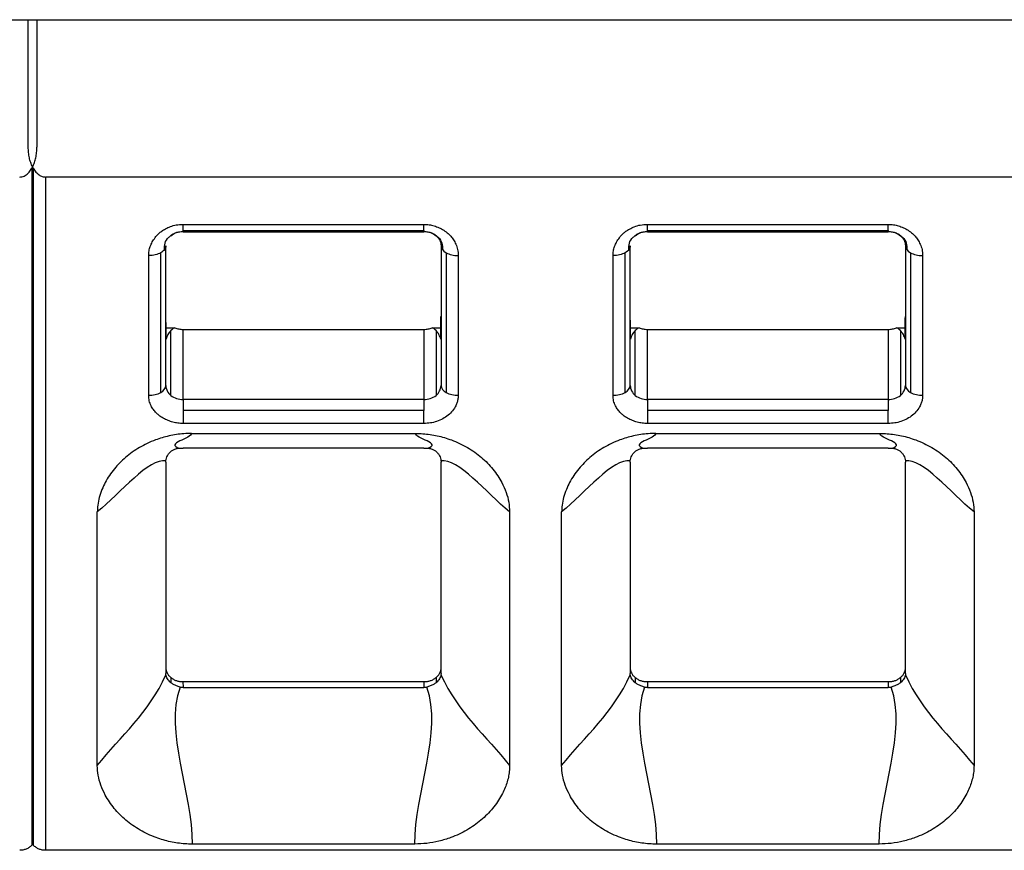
# Model space of a CAD drawing. Header units: millimetres. Extents: x 3 to 274, y 6 to 213.
# Tile 8 of 41: x 73.58 to 81.21, y 57.97 to 64.41. Entities that reach past the tile are written whole.
import ezdxf

# ---------------------------------------------------------------- set-up
doc = ezdxf.new("R2010")
doc.units = ezdxf.units.MM

msp = doc.modelspace()

# ---------------------------------------------------------------- linework, layer by layer
for p, q in [((58.6473, 64.4076), (73.6473, 64.4076)), ((73.6473, 63.4201), (73.6473, 64.4076)), ((73.6473, 64.4076), (73.7139, 64.4076)), ((73.7139, 64.4076), (73.7139, 63.4201)), ((73.7139, 64.4076), (88.7139, 64.4076)), ((73.6749, 63.2557), (73.6749, 58.0067)), ((73.6806, 63.2663), (73.6806, 58.0128)), ((73.6863, 63.2557), (73.6863, 58.0067)), ((88.5806, 63.1876), (73.7806, 63.1876)), ((73.7806, 63.1876), (73.7806, 57.9676)), ((74.8473, 62.8204), (76.7139, 62.8204)), ((74.8473, 62.7739), (76.7139, 62.7739)), ((74.8473, 62.7635), (76.7139, 62.7635)), ((78.4473, 62.8204), (80.3139, 62.8204)), ((78.4473, 62.7739), (80.3139, 62.7739)), ((78.4473, 62.7635), (80.3139, 62.7635)), ((74.6749, 61.5179), (74.6749, 62.6008)), ((74.7139, 61.5719), (74.7139, 62.6549)), ((76.8473, 62.6549), (76.8473, 61.5719)), ((76.8863, 62.6008), (76.8863, 61.5179)), ((78.2749, 61.5179), (78.2749, 62.6008)), ((78.3139, 61.5719), (78.3139, 62.6549)), ((80.4473, 62.6549), (80.4473, 61.5719)), ((80.4863, 62.6008), (80.4863, 61.5179)), ((74.5806, 61.4955), (74.5806, 62.5784)), ((76.9806, 62.5784), (76.9806, 61.4955)), ((78.1806, 61.4955), (78.1806, 62.5784)), ((80.5806, 62.5784), (80.5806, 61.4955)), ((74.7144, 62.0197), (74.7829, 62.0197)), ((74.753, 61.4947), (74.753, 61.9972)), ((74.8473, 61.4627), (74.8473, 62.0061)), ((74.8473, 62.0061), (76.7139, 62.0061)), ((76.7139, 62.0061), (76.7139, 61.4627)), ((76.7783, 62.0197), (76.8468, 62.0197)), ((76.8082, 61.9972), (76.8082, 61.4947)), ((78.3144, 62.0197), (78.3829, 62.0197)), ((78.353, 61.4947), (78.353, 61.9972)), ((78.4473, 61.4627), (78.4473, 62.0061)), ((78.4473, 62.0061), (80.3139, 62.0061)), ((80.3139, 62.0061), (80.3139, 61.4627)), ((80.3783, 62.0197), (80.4468, 62.0197)), ((80.4082, 61.9972), (80.4082, 61.4947)), ((74.8473, 61.4627), (74.8473, 61.3766)), ((76.7139, 61.4627), (74.8473, 61.4627)), ((76.7139, 61.4627), (76.7139, 61.3766)), ((78.4473, 61.4627), (78.4473, 61.3766)), ((80.3139, 61.4627), (78.4473, 61.4627)), ((80.3139, 61.4627), (80.3139, 61.3766)), ((76.7139, 61.3766), (74.8473, 61.3766)), ((76.7139, 61.277), (76.7139, 61.3766)), ((80.3139, 61.3766), (78.4473, 61.3766)), ((80.3139, 61.277), (80.3139, 61.3766)), ((76.7139, 61.277), (74.8473, 61.277)), ((80.3139, 61.277), (78.4473, 61.277)), ((74.9115, 61.1998), (76.6497, 61.1998)), ((78.5115, 61.1998), (80.2497, 61.1998)), ((76.714, 61.0861), (74.8473, 61.0861)), ((80.314, 61.0861), (78.4473, 61.0861)), ((74.7139, 60.9768), (74.7139, 59.3385)), ((76.8473, 59.3385), (76.8473, 60.9768)), ((78.3139, 60.9768), (78.3139, 59.3385)), ((80.4473, 59.3385), (80.4473, 60.9768)), ((74.1822, 58.6247), (74.1822, 60.5907)), ((77.379, 60.5907), (77.379, 58.6247)), ((77.7822, 58.6247), (77.7822, 60.5907)), ((80.979, 60.5907), (80.979, 58.6247)), ((74.7523, 59.3073), (74.7529, 59.2674)), ((74.8466, 59.2753), (76.7147, 59.2753)), ((74.8466, 59.2753), (74.8473, 59.2293)), ((76.7147, 59.2753), (76.714, 59.2293)), ((76.8089, 59.3073), (76.8083, 59.2674)), ((78.3523, 59.3073), (78.3529, 59.2674)), ((78.4466, 59.2753), (80.3147, 59.2753)), ((78.4466, 59.2753), (78.4473, 59.2293)), ((80.3147, 59.2753), (80.314, 59.2293)), ((80.4089, 59.3073), (80.4083, 59.2674)), ((74.8473, 59.2293), (76.714, 59.2293)), ((78.4473, 59.2293), (80.314, 59.2293)), ((76.6431, 58.0157), (74.9181, 58.0157)), ((80.2431, 58.0157), (78.5181, 58.0157)), ((88.5806, 57.9676), (73.7806, 57.9676))]:
    msp.add_line(p, q)
for centre, radius, start, end in [((74.6476, 61.5787), 0.0666, 294.13418, 354.19523), ((74.8144, 61.5742), 0.1005, 181.31937, 232.32855), ((76.7468, 61.5742), 0.1005, 307.67145, 358.68063), ((76.9136, 61.5787), 0.0666, 185.805, 245.86655), ((78.2476, 61.5787), 0.0666, 294.13418, 354.19523), ((78.4144, 61.5742), 0.1005, 181.31937, 232.32855), ((80.3468, 61.5742), 0.1005, 307.67145, 358.68063), ((80.5136, 61.5787), 0.0666, 185.805, 245.86655), ((74.8454, 61.6121), 0.1494, 231.78828, 270.72717), ((76.7158, 61.6121), 0.1494, 269.27281, 308.21172), ((76.9767, 61.6888), 0.1934, 242.12554, 271.14544), ((78.4454, 61.6121), 0.1494, 231.78828, 270.72717), ((80.3158, 61.6121), 0.1494, 269.27281, 308.21172), ((80.5767, 61.6888), 0.1934, 242.12554, 271.14544)]:
    msp.add_arc(centre, radius, start, end)
for points, knots in [([(73.6806, 63.2663), (73.6754, 63.2777), (73.6649, 63.3007), (73.6548, 63.3382), (73.6484, 63.3782), (73.6476, 63.4059), (73.6473, 63.4201)], [0, 0, 0, 0, 0.234973, 0.477582, 0.731516, 1, 1, 1, 1]), ([(73.6806, 63.2663), (73.6858, 63.2777), (73.6963, 63.3007), (73.7064, 63.3382), (73.7129, 63.3782), (73.7136, 63.4059), (73.7139, 63.4201)], [0, 0, 0, 0, 0.234974, 0.477582, 0.731516, 1, 1, 1, 1]), ([(73.5806, 63.1876), (73.5864, 63.188), (73.5982, 63.1888), (73.6155, 63.1951), (73.6353, 63.2069), (73.6566, 63.2267), (73.6685, 63.2457), (73.6749, 63.2557)], [0, 0, 0, 0, 0.143261, 0.290647, 0.448752, 0.707729, 1, 1, 1, 1]), ([(73.6863, 63.2557), (73.6928, 63.2456), (73.705, 63.2264), (73.7289, 63.2047), (73.7542, 63.1903), (73.772, 63.1885), (73.7806, 63.1876)], [0, 0, 0, 0, 0.294867, 0.561487, 0.789103, 1, 1, 1, 1]), ([(74.5806, 62.5784), (74.5812, 62.5906), (74.5824, 62.6149), (74.5922, 62.6507), (74.6079, 62.6853), (74.6303, 62.7185), (74.6544, 62.7468), (74.682, 62.7697), (74.7129, 62.7874), (74.7499, 62.8049), (74.7957, 62.8185), (74.8295, 62.8198), (74.8473, 62.8204)], [0, 0, 0, 0, 0.101441, 0.201688, 0.302837, 0.406929, 0.515838, 0.588527, 0.673038, 0.770946, 0.879373, 1, 1, 1, 1]), ([(74.746, 62.7292), (74.7501, 62.7328), (74.7611, 62.7425), (74.7847, 62.7543), (74.8148, 62.7642), (74.8365, 62.7654), (74.8473, 62.7661)], [0, 0, 0, 0, 0.166394, 0.451166, 0.727716, 1, 1, 1, 1]), ([(76.7139, 62.8204), (76.7275, 62.8199), (76.7547, 62.8188), (76.7944, 62.8098), (76.8326, 62.7955), (76.8691, 62.7751), (76.9002, 62.7528), (76.9254, 62.7277), (76.9447, 62.6998), (76.9639, 62.666), (76.9785, 62.6248), (76.9799, 62.5944), (76.9806, 62.5784)], [0, 0, 0, 0, 0.092388, 0.18424, 0.278325, 0.377228, 0.483178, 0.558238, 0.646245, 0.748634, 0.867343, 1, 1, 1, 1]), ([(76.7139, 62.7661), (76.7247, 62.7655), (76.7464, 62.7641), (76.7766, 62.7544), (76.8001, 62.7427), (76.811, 62.733), (76.815, 62.7295)], [0, 0, 0, 0, 0.2735869, 0.5512471, 0.8370862, 1, 1, 1, 1]), ([(78.1806, 62.5784), (78.1812, 62.5905), (78.1824, 62.6146), (78.1922, 62.6501), (78.2079, 62.6847), (78.2303, 62.718), (78.2539, 62.7462), (78.2806, 62.7687), (78.3102, 62.7858), (78.3467, 62.8038), (78.3934, 62.8184), (78.4287, 62.8197), (78.4473, 62.8204)], [0, 0, 0, 0, 0.100243, 0.199917, 0.301092, 0.405749, 0.515683, 0.583547, 0.664928, 0.761212, 0.874096, 1, 1, 1, 1]), ([(78.346, 62.7292), (78.3501, 62.7328), (78.3611, 62.7425), (78.3847, 62.7543), (78.4148, 62.7642), (78.4365, 62.7654), (78.4473, 62.7661)], [0, 0, 0, 0, 0.1663939, 0.4511656, 0.7277161, 1, 1, 1, 1]), ([(80.3139, 62.8204), (80.3275, 62.8199), (80.3547, 62.8188), (80.3944, 62.8098), (80.4326, 62.7955), (80.4691, 62.7751), (80.5002, 62.7528), (80.5254, 62.7277), (80.5447, 62.6998), (80.5639, 62.666), (80.5785, 62.6248), (80.5799, 62.5944), (80.5806, 62.5784)], [0, 0, 0, 0, 0.092388, 0.18424, 0.278325, 0.377228, 0.483178, 0.558238, 0.646245, 0.748634, 0.867343, 1, 1, 1, 1]), ([(80.3139, 62.7661), (80.3247, 62.7655), (80.3464, 62.7641), (80.3766, 62.7544), (80.4001, 62.7427), (80.411, 62.733), (80.415, 62.7295)], [0, 0, 0, 0, 0.273587, 0.551247, 0.837086, 1, 1, 1, 1]), ([(74.7034, 62.6253), (74.7032, 62.6419), (74.7028, 62.6745), (74.7232, 62.7113), (74.7426, 62.7266), (74.746, 62.7292)], [0, 0, 0, 0, 0.460466, 0.907014, 1, 1, 1, 1]), ([(76.815, 62.7295), (76.8184, 62.7267), (76.8379, 62.7112), (76.8586, 62.6745), (76.8578, 62.6418), (76.8575, 62.6253)], [0, 0, 0, 0, 0.095946, 0.541393, 1, 1, 1, 1]), ([(78.3034, 62.6253), (78.3032, 62.6419), (78.3028, 62.6745), (78.3232, 62.7113), (78.3426, 62.7266), (78.346, 62.7292)], [0, 0, 0, 0, 0.460466, 0.907014, 1, 1, 1, 1]), ([(80.415, 62.7295), (80.4184, 62.7267), (80.4379, 62.7112), (80.4586, 62.6745), (80.4578, 62.6418), (80.4575, 62.6253)], [0, 0, 0, 0, 0.095946, 0.541393, 1, 1, 1, 1]), ([(74.7035, 62.6253), (74.6999, 62.6209), (74.6924, 62.6119), (74.6808, 62.6045), (74.6749, 62.6008)], [0, 0, 0, 0, 0.494434, 1, 1, 1, 1]), ([(74.7139, 62.6549), (74.7133, 62.6499), (74.7122, 62.6399), (74.7078, 62.6299), (74.7036, 62.6254), (74.7035, 62.6253)], [0, 0, 0, 0, 0.4945553, 0.9891105, 1, 1, 1, 1]), ([(78.3035, 62.6253), (78.2999, 62.6209), (78.2924, 62.6119), (78.2808, 62.6045), (78.2749, 62.6008)], [0, 0, 0, 0, 0.494434, 1, 1, 1, 1]), ([(78.3139, 62.6549), (78.3133, 62.6499), (78.3122, 62.6399), (78.3078, 62.6299), (78.3036, 62.6254), (78.3035, 62.6253)], [0, 0, 0, 0, 0.494555, 0.989111, 1, 1, 1, 1]), ([(74.7169, 61.9307), (74.7164, 61.9654), (74.7155, 62.0225), (74.7147, 62.0827), (74.7144, 62.1063)], [0, 0, 0, 0, 0.607218, 1, 1, 1, 1]), ([(76.8444, 61.9307), (76.8449, 61.9654), (76.8457, 62.0225), (76.8465, 62.0827), (76.8468, 62.1063)], [0, 0, 0, 0, 0.607249, 1, 1, 1, 1]), ([(78.3169, 61.9307), (78.3164, 61.9654), (78.3155, 62.0225), (78.3147, 62.0827), (78.3144, 62.1063)], [0, 0, 0, 0, 0.607218, 1, 1, 1, 1]), ([(80.4444, 61.9307), (80.4449, 61.9654), (80.4457, 62.0225), (80.4465, 62.0827), (80.4468, 62.1063)], [0, 0, 0, 0, 0.607249, 1, 1, 1, 1]), ([(74.753, 61.9972), (74.7485, 61.9924), (74.7393, 61.9823), (74.7294, 61.9663), (74.7215, 61.949), (74.7184, 61.9369), (74.7169, 61.9307)], [0, 0, 0, 0, 0.223835, 0.464554, 0.72304, 1, 1, 1, 1]), ([(74.7829, 62.0197), (74.7774, 62.0164), (74.7655, 62.0091), (74.7573, 62.0014), (74.753, 61.9972)], [0, 0, 0, 0, 0.463158, 1, 1, 1, 1]), ([(76.7139, 62.0061), (76.7252, 62.0067), (76.7477, 62.0078), (76.7681, 62.0158), (76.7783, 62.0197)], [0, 0, 0, 0, 0.5, 1, 1, 1, 1]), ([(76.8082, 61.9972), (76.8039, 62.0014), (76.7958, 62.0091), (76.7839, 62.0164), (76.7783, 62.0197)], [0, 0, 0, 0, 0.536839, 1, 1, 1, 1]), ([(76.8444, 61.9307), (76.8412, 61.9428), (76.8352, 61.9652), (76.8168, 61.9871), (76.8082, 61.9972)], [0, 0, 0, 0, 0.535502, 1, 1, 1, 1]), ([(78.353, 61.9972), (78.3485, 61.9924), (78.3393, 61.9823), (78.3294, 61.9663), (78.3215, 61.949), (78.3184, 61.9369), (78.3169, 61.9307)], [0, 0, 0, 0, 0.223835, 0.464554, 0.72304, 1, 1, 1, 1]), ([(78.3829, 62.0197), (78.3774, 62.0164), (78.3655, 62.0091), (78.3573, 62.0014), (78.353, 61.9972)], [0, 0, 0, 0, 0.4631576, 1, 1, 1, 1]), ([(80.3139, 62.0061), (80.3252, 62.0067), (80.3477, 62.0078), (80.3681, 62.0158), (80.3783, 62.0197)], [0, 0, 0, 0, 0.5, 1, 1, 1, 1]), ([(80.4082, 61.9972), (80.4039, 62.0014), (80.3958, 62.0091), (80.3839, 62.0164), (80.3783, 62.0197)], [0, 0, 0, 0, 0.536839, 1, 1, 1, 1]), ([(80.4444, 61.9307), (80.4412, 61.9428), (80.4352, 61.9652), (80.4168, 61.9871), (80.4082, 61.9972)], [0, 0, 0, 0, 0.535502, 1, 1, 1, 1]), ([(74.8473, 61.277), (74.8338, 61.2775), (74.807, 61.2785), (74.7675, 61.2865), (74.7294, 61.2995), (74.6928, 61.3178), (74.6615, 61.3376), (74.6363, 61.3602), (74.617, 61.3854), (74.5976, 61.4159), (74.5827, 61.4534), (74.5813, 61.4809), (74.5806, 61.4955)], [0, 0, 0, 0, 0.096528, 0.192405, 0.290036, 0.391704, 0.499434, 0.572292, 0.658525, 0.759635, 0.872818, 1, 1, 1, 1]), ([(76.9806, 61.4955), (76.9802, 61.4864), (76.9794, 61.4683), (76.9728, 61.4413), (76.9552, 61.3955), (76.918, 61.3495), (76.8618, 61.3117), (76.8146, 61.2918), (76.7645, 61.2791), (76.7309, 61.2777), (76.7139, 61.277)], [0, 0, 0, 0, 0.0791188, 0.1588553, 0.2404349, 0.4993534, 0.6264968, 0.7596508, 0.8783559, 1, 1, 1, 1]), ([(78.4473, 61.277), (78.4338, 61.2775), (78.407, 61.2785), (78.3675, 61.2865), (78.3294, 61.2995), (78.2928, 61.3178), (78.2615, 61.3376), (78.2363, 61.3602), (78.217, 61.3854), (78.1976, 61.4159), (78.1827, 61.4534), (78.1813, 61.4809), (78.1806, 61.4955)], [0, 0, 0, 0, 0.096528, 0.192405, 0.290036, 0.391704, 0.499434, 0.572292, 0.658525, 0.759635, 0.872818, 1, 1, 1, 1]), ([(80.5806, 61.4955), (80.5802, 61.4864), (80.5794, 61.4683), (80.5728, 61.4413), (80.5552, 61.3955), (80.518, 61.3495), (80.4618, 61.3117), (80.4146, 61.2918), (80.3645, 61.2791), (80.3309, 61.2777), (80.3139, 61.277)], [0, 0, 0, 0, 0.079119, 0.158855, 0.240435, 0.499353, 0.626497, 0.759651, 0.878356, 1, 1, 1, 1]), ([(74.9115, 61.1998), (74.892, 61.1994), (74.853, 61.1985), (74.7951, 61.1917), (74.7387, 61.1812), (74.6845, 61.1671), (74.6059, 61.1409), (74.5068, 61.0939), (74.3995, 61.0173), (74.3097, 60.9253), (74.2521, 60.8393), (74.2166, 60.7636), (74.197, 60.7054), (74.1843, 60.6466), (74.1829, 60.6087), (74.1822, 60.5907)], [0, 0, 0, 0, 0.051024, 0.102089, 0.152657, 0.202254, 0.250484, 0.374538, 0.499784, 0.620003, 0.749585, 0.810658, 0.878547, 0.94213, 1, 1, 1, 1]), ([(76.6497, 61.1998), (76.6686, 61.1994), (76.7063, 61.1987), (76.7626, 61.1923), (76.8185, 61.1822), (76.8739, 61.1678), (76.9541, 61.1411), (77.0547, 61.0938), (77.163, 61.0163), (77.253, 60.9241), (77.3144, 60.8308), (77.3532, 60.7439), (77.3749, 60.6671), (77.3776, 60.6159), (77.379, 60.5907)], [0, 0, 0, 0, 0.0493258, 0.0986603, 0.1483829, 0.1988646, 0.2504597, 0.3746316, 0.5001545, 0.6243303, 0.7497702, 0.8366077, 0.9194914, 1, 1, 1, 1]), ([(78.5115, 61.1998), (78.492, 61.1994), (78.453, 61.1985), (78.3951, 61.1917), (78.3387, 61.1812), (78.2845, 61.1671), (78.2059, 61.1409), (78.1068, 61.0939), (77.9995, 61.0173), (77.9097, 60.9253), (77.8521, 60.8393), (77.8166, 60.7636), (77.797, 60.7054), (77.7843, 60.6466), (77.7829, 60.6087), (77.7822, 60.5907)], [0, 0, 0, 0, 0.051024, 0.102089, 0.152657, 0.202254, 0.250484, 0.374538, 0.499784, 0.620003, 0.749585, 0.810658, 0.878547, 0.94213, 1, 1, 1, 1]), ([(80.2497, 61.1998), (80.2686, 61.1994), (80.3063, 61.1987), (80.3626, 61.1923), (80.4185, 61.1822), (80.4739, 61.1678), (80.5541, 61.1411), (80.6547, 61.0938), (80.763, 61.0163), (80.853, 60.9241), (80.9144, 60.8308), (80.9532, 60.7439), (80.9749, 60.6671), (80.9776, 60.6159), (80.979, 60.5907)], [0, 0, 0, 0, 0.049326, 0.09866, 0.148383, 0.198865, 0.25046, 0.374632, 0.500154, 0.62433, 0.74977, 0.836608, 0.919491, 1, 1, 1, 1]), ([(74.7529, 61.0603), (74.7593, 61.065), (74.7724, 61.0744), (74.7961, 61.0834), (74.8134, 61.0849), (74.8221, 61.0857)], [0, 0, 0, 0, 0.3207286, 0.6566077, 1, 1, 1, 1]), ([(74.8221, 61.0857), (74.8262, 61.0858), (74.8345, 61.086), (74.843, 61.086), (74.8473, 61.0861)], [0, 0, 0, 0, 0.504061, 1, 1, 1, 1]), ([(76.714, 61.0861), (76.7182, 61.086), (76.7267, 61.086), (76.735, 61.0858), (76.7392, 61.0857)], [0, 0, 0, 0, 0.495939, 1, 1, 1, 1]), ([(76.7392, 61.0857), (76.7479, 61.0849), (76.7651, 61.0834), (76.7888, 61.0744), (76.8019, 61.065), (76.8083, 61.0603)], [0, 0, 0, 0, 0.343392, 0.679271, 1, 1, 1, 1]), ([(78.3529, 61.0603), (78.3593, 61.065), (78.3724, 61.0744), (78.3961, 61.0834), (78.4134, 61.0849), (78.4221, 61.0857)], [0, 0, 0, 0, 0.320729, 0.656608, 1, 1, 1, 1]), ([(78.4221, 61.0857), (78.4262, 61.0858), (78.4345, 61.086), (78.443, 61.086), (78.4473, 61.0861)], [0, 0, 0, 0, 0.504061, 1, 1, 1, 1]), ([(80.314, 61.0861), (80.3182, 61.086), (80.3267, 61.086), (80.335, 61.0858), (80.3392, 61.0857)], [0, 0, 0, 0, 0.495939, 1, 1, 1, 1]), ([(80.3392, 61.0857), (80.3479, 61.0849), (80.3651, 61.0834), (80.3888, 61.0744), (80.4019, 61.065), (80.4083, 61.0603)], [0, 0, 0, 0, 0.3433923, 0.6792714, 1, 1, 1, 1]), ([(74.7144, 60.9864), (74.7154, 60.9934), (74.7174, 61.0075), (74.7256, 61.0274), (74.7371, 61.0456), (74.7477, 61.0554), (74.7529, 61.0603)], [0, 0, 0, 0, 0.250754, 0.501502, 0.751829, 1, 1, 1, 1]), ([(76.8083, 61.0603), (76.8136, 61.0554), (76.8241, 61.0456), (76.8356, 61.0274), (76.8438, 61.0075), (76.8458, 60.9934), (76.8468, 60.9864)], [0, 0, 0, 0, 0.248171, 0.498498, 0.749246, 1, 1, 1, 1]), ([(78.3144, 60.9864), (78.3154, 60.9934), (78.3174, 61.0075), (78.3256, 61.0274), (78.3371, 61.0456), (78.3477, 61.0554), (78.3529, 61.0603)], [0, 0, 0, 0, 0.250754, 0.501502, 0.751829, 1, 1, 1, 1]), ([(80.4083, 61.0603), (80.4136, 61.0554), (80.4241, 61.0456), (80.4356, 61.0274), (80.4438, 61.0075), (80.4458, 60.9934), (80.4468, 60.9864)], [0, 0, 0, 0, 0.248171, 0.498498, 0.749246, 1, 1, 1, 1]), ([(74.7132, 59.3845), (74.7137, 59.3772), (74.7145, 59.3629), (74.7223, 59.3423), (74.7345, 59.3233), (74.7463, 59.3127), (74.7523, 59.3073)], [0, 0, 0, 0, 0.255095, 0.500005, 0.744913, 1, 1, 1, 1]), ([(74.7529, 59.2674), (74.7478, 59.2719), (74.7376, 59.281), (74.7261, 59.2962), (74.7177, 59.3124), (74.7156, 59.3236), (74.7145, 59.3292)], [0, 0, 0, 0, 0.242318, 0.491249, 0.744344, 1, 1, 1, 1]), ([(76.8467, 59.3292), (76.8457, 59.3236), (76.8435, 59.3124), (76.8351, 59.2962), (76.8237, 59.281), (76.8134, 59.2719), (76.8083, 59.2674)], [0, 0, 0, 0, 0.255656, 0.508751, 0.757682, 1, 1, 1, 1]), ([(76.8089, 59.3073), (76.8149, 59.3127), (76.8267, 59.3233), (76.839, 59.3423), (76.8467, 59.3629), (76.8475, 59.3772), (76.848, 59.3845)], [0, 0, 0, 0, 0.255087, 0.499995, 0.744905, 1, 1, 1, 1]), ([(78.3132, 59.3845), (78.3137, 59.3772), (78.3145, 59.3629), (78.3223, 59.3423), (78.3345, 59.3233), (78.3463, 59.3127), (78.3523, 59.3073)], [0, 0, 0, 0, 0.255095, 0.500005, 0.744913, 1, 1, 1, 1]), ([(78.3529, 59.2674), (78.3478, 59.2719), (78.3376, 59.281), (78.3261, 59.2962), (78.3177, 59.3124), (78.3156, 59.3236), (78.3145, 59.3292)], [0, 0, 0, 0, 0.242318, 0.491249, 0.744344, 1, 1, 1, 1]), ([(80.4467, 59.3292), (80.4457, 59.3236), (80.4435, 59.3124), (80.4351, 59.2962), (80.4237, 59.281), (80.4134, 59.2719), (80.4083, 59.2674)], [0, 0, 0, 0, 0.255656, 0.508751, 0.757682, 1, 1, 1, 1]), ([(80.4089, 59.3073), (80.4149, 59.3127), (80.4267, 59.3233), (80.439, 59.3423), (80.4467, 59.3629), (80.4475, 59.3772), (80.448, 59.3845)], [0, 0, 0, 0, 0.255087, 0.499995, 0.744905, 1, 1, 1, 1]), ([(74.7523, 59.3073), (74.7589, 59.3024), (74.7719, 59.2927), (74.7951, 59.2827), (74.8201, 59.2764), (74.8376, 59.2757), (74.8466, 59.2753)], [0, 0, 0, 0, 0.255087, 0.499995, 0.744905, 1, 1, 1, 1]), ([(74.8239, 59.2325), (74.8149, 59.2353), (74.7972, 59.2409), (74.7728, 59.2529), (74.7594, 59.2627), (74.7529, 59.2674)], [0, 0, 0, 0, 0.345287, 0.681411, 1, 1, 1, 1]), ([(76.7147, 59.2753), (76.7236, 59.2757), (76.7411, 59.2764), (76.7662, 59.2827), (76.7893, 59.2927), (76.8023, 59.3024), (76.8089, 59.3073)], [0, 0, 0, 0, 0.255095, 0.500005, 0.744913, 1, 1, 1, 1]), ([(76.8083, 59.2674), (76.8018, 59.2627), (76.7884, 59.2529), (76.764, 59.2409), (76.7463, 59.2353), (76.7373, 59.2325)], [0, 0, 0, 0, 0.318589, 0.654713, 1, 1, 1, 1]), ([(78.3523, 59.3073), (78.3589, 59.3024), (78.3719, 59.2927), (78.3951, 59.2827), (78.4201, 59.2764), (78.4376, 59.2757), (78.4466, 59.2753)], [0, 0, 0, 0, 0.255087, 0.499995, 0.744905, 1, 1, 1, 1]), ([(78.4239, 59.2325), (78.4149, 59.2353), (78.3972, 59.2409), (78.3728, 59.2529), (78.3594, 59.2627), (78.3529, 59.2674)], [0, 0, 0, 0, 0.345287, 0.681411, 1, 1, 1, 1]), ([(80.3147, 59.2753), (80.3236, 59.2757), (80.3411, 59.2764), (80.3662, 59.2827), (80.3893, 59.2927), (80.4023, 59.3024), (80.4089, 59.3073)], [0, 0, 0, 0, 0.255095, 0.500005, 0.744913, 1, 1, 1, 1]), ([(80.4083, 59.2674), (80.4018, 59.2627), (80.3884, 59.2529), (80.364, 59.2409), (80.3463, 59.2353), (80.3373, 59.2325)], [0, 0, 0, 0, 0.318589, 0.654713, 1, 1, 1, 1]), ([(74.8473, 59.2293), (74.8434, 59.2294), (74.8355, 59.2297), (74.8278, 59.2315), (74.8239, 59.2325)], [0, 0, 0, 0, 0.496093, 1, 1, 1, 1]), ([(76.7373, 59.2325), (76.7334, 59.2315), (76.7258, 59.2297), (76.7179, 59.2294), (76.714, 59.2293)], [0, 0, 0, 0, 0.503907, 1, 1, 1, 1]), ([(78.4473, 59.2293), (78.4434, 59.2294), (78.4355, 59.2297), (78.4278, 59.2315), (78.4239, 59.2325)], [0, 0, 0, 0, 0.496093, 1, 1, 1, 1]), ([(80.3373, 59.2325), (80.3334, 59.2315), (80.3258, 59.2297), (80.3179, 59.2294), (80.314, 59.2293)], [0, 0, 0, 0, 0.503907, 1, 1, 1, 1]), ([(74.9181, 58.0157), (74.8992, 58.0161), (74.8613, 58.0169), (74.8047, 58.0232), (74.7486, 58.0333), (74.6929, 58.0476), (74.6123, 58.0743), (74.511, 58.1214), (74.4016, 58.1985), (74.3102, 58.2905), (74.2478, 58.3839), (74.2085, 58.471), (74.1864, 58.548), (74.1836, 58.5994), (74.1822, 58.6247)], [0, 0, 0, 0, 0.04931, 0.098647, 0.148386, 0.198889, 0.250507, 0.374672, 0.500256, 0.624556, 0.749816, 0.836655, 0.919509, 1, 1, 1, 1]), ([(77.379, 58.6247), (77.3785, 58.6096), (77.3775, 58.5792), (77.3697, 58.5335), (77.3572, 58.4876), (77.3395, 58.4414), (77.3071, 58.3745), (77.2509, 58.2905), (77.1598, 58.1986), (77.0502, 58.1214), (76.9378, 58.0691), (76.8324, 58.0368), (76.7383, 58.019), (76.6748, 58.0168), (76.6431, 58.0157)], [0, 0, 0, 0, 0.047986, 0.096665, 0.146408, 0.197563, 0.250451, 0.375224, 0.500249, 0.625005, 0.749597, 0.83473, 0.917631, 1, 1, 1, 1]), ([(78.5181, 58.0157), (78.4992, 58.0161), (78.4613, 58.0169), (78.4047, 58.0232), (78.3486, 58.0333), (78.2929, 58.0476), (78.2123, 58.0743), (78.111, 58.1214), (78.0016, 58.1985), (77.9102, 58.2905), (77.8478, 58.3839), (77.8085, 58.471), (77.7864, 58.548), (77.7836, 58.5994), (77.7822, 58.6247)], [0, 0, 0, 0, 0.04931, 0.098647, 0.148386, 0.198889, 0.250507, 0.374672, 0.500256, 0.624556, 0.749816, 0.836655, 0.919509, 1, 1, 1, 1]), ([(80.979, 58.6247), (80.9785, 58.6096), (80.9775, 58.5792), (80.9697, 58.5335), (80.9572, 58.4876), (80.9395, 58.4414), (80.9071, 58.3745), (80.8509, 58.2905), (80.7598, 58.1986), (80.6502, 58.1214), (80.5378, 58.0691), (80.4324, 58.0368), (80.3383, 58.019), (80.2748, 58.0168), (80.2431, 58.0157)], [0, 0, 0, 0, 0.0479861, 0.0966651, 0.1464081, 0.1975634, 0.2504513, 0.3752244, 0.5002493, 0.6250051, 0.7495974, 0.8347299, 0.9176313, 1, 1, 1, 1]), ([(73.6749, 58.0067), (73.6681, 58.0007), (73.6549, 57.9889), (73.631, 57.9767), (73.6061, 57.969), (73.589, 57.9681), (73.5806, 57.9676)], [0, 0, 0, 0, 0.267445, 0.522004, 0.765496, 1, 1, 1, 1]), ([(73.7806, 57.9676), (73.7722, 57.9681), (73.7551, 57.969), (73.7302, 57.9767), (73.7063, 57.9889), (73.6931, 58.0007), (73.6863, 58.0067)], [0, 0, 0, 0, 0.2345043, 0.4779964, 0.7325547, 1, 1, 1, 1])]:
    msp.add_open_spline(points, degree=3, knots=knots)
for points in [[(73.6806, 63.2663), (73.6788, 63.2628), (73.6769, 63.2592), (73.6749, 63.2557)], [(73.6863, 63.2557), (73.6844, 63.2592), (73.6825, 63.2628), (73.6806, 63.2663)], [(74.753, 62.733), (74.7777, 62.7534), (74.8124, 62.7654), (74.8473, 62.7653)], [(74.8473, 62.7739), (74.8473, 62.7836), (74.8473, 62.7999), (74.8473, 62.8204)], [(74.8473, 62.7653), (74.8473, 62.7612), (74.8473, 62.7642), (74.8473, 62.7739)], [(76.7139, 62.7739), (76.7139, 62.7836), (76.7139, 62.7999), (76.7139, 62.8204)], [(76.7139, 62.7739), (76.7139, 62.7642), (76.7139, 62.7612), (76.7139, 62.7654)], [(76.7139, 62.7654), (76.7489, 62.7654), (76.7835, 62.7535), (76.8082, 62.733)], [(78.353, 62.733), (78.3777, 62.7534), (78.4124, 62.7654), (78.4473, 62.7653)], [(78.4473, 62.7739), (78.4473, 62.7836), (78.4473, 62.7999), (78.4473, 62.8204)], [(78.4473, 62.7653), (78.4473, 62.7612), (78.4473, 62.7642), (78.4473, 62.7739)], [(80.3139, 62.7739), (80.3139, 62.7836), (80.3139, 62.7999), (80.3139, 62.8204)], [(80.3139, 62.7739), (80.3139, 62.7642), (80.3139, 62.7612), (80.3139, 62.7654)], [(80.3139, 62.7654), (80.3489, 62.7654), (80.3835, 62.7535), (80.4082, 62.733)], [(76.8082, 62.733), (76.8329, 62.7125), (76.8471, 62.6838), (76.8471, 62.6549)], [(80.4082, 62.733), (80.4329, 62.7125), (80.4471, 62.6838), (80.4471, 62.6549)], [(74.6749, 62.6008), (74.6503, 62.5867), (74.6155, 62.5784), (74.5806, 62.5784)], [(76.8471, 62.6549), (76.847, 62.6349), (76.8614, 62.6149), (76.8861, 62.6007)], [(76.8863, 62.6008), (76.911, 62.5866), (76.9457, 62.5784), (76.9806, 62.5784)], [(78.2749, 62.6008), (78.2503, 62.5867), (78.2155, 62.5784), (78.1806, 62.5784)], [(80.4471, 62.6549), (80.447, 62.6349), (80.4614, 62.6149), (80.4861, 62.6007)], [(80.4863, 62.6008), (80.511, 62.5866), (80.5457, 62.5784), (80.5806, 62.5784)], [(74.7829, 62.0197), (74.7931, 62.0158), (74.8135, 62.0078), (74.836, 62.0067), (74.8473, 62.0061)], [(78.3829, 62.0197), (78.3931, 62.0158), (78.4135, 62.0078), (78.436, 62.0067), (78.4473, 62.0061)], [(74.5806, 61.4955), (74.612, 61.4955), (74.6488, 61.5029), (74.6749, 61.5179)], [(78.1806, 61.4955), (78.212, 61.4955), (78.2488, 61.5029), (78.2749, 61.5179)], [(74.8473, 61.3766), (74.8473, 61.3404), (74.8473, 61.3027), (74.8473, 61.277)], [(78.4473, 61.3766), (78.4473, 61.3404), (78.4473, 61.3027), (78.4473, 61.277)], [(74.9115, 61.1998), (74.9197, 61.1631), (74.6957, 61.1182), (74.8221, 61.0857)], [(76.7392, 61.0857), (76.8655, 61.1182), (76.6415, 61.1631), (76.6497, 61.1998)], [(78.5115, 61.1998), (78.5197, 61.1631), (78.2957, 61.1182), (78.4221, 61.0857)], [(80.3392, 61.0857), (80.4655, 61.1182), (80.2415, 61.1631), (80.2497, 61.1998)], [(74.7144, 60.9864), (74.5825, 61.0106), (74.3648, 60.7404), (74.1822, 60.5907)], [(77.379, 60.5907), (77.1964, 60.7404), (76.9787, 61.0106), (76.8468, 60.9864)], [(78.3144, 60.9864), (78.1825, 61.0106), (77.9648, 60.7404), (77.7822, 60.5907)], [(80.979, 60.5907), (80.7964, 60.7404), (80.5787, 61.0106), (80.4468, 60.9864)], [(74.7139, 60.9768), (74.7139, 60.98), (74.7141, 60.9832), (74.7144, 60.9864)], [(76.8468, 60.9864), (76.8471, 60.9832), (76.8473, 60.98), (76.8473, 60.9768)], [(78.3139, 60.9768), (78.3139, 60.98), (78.3141, 60.9832), (78.3144, 60.9864)], [(80.4468, 60.9864), (80.4471, 60.9832), (80.4473, 60.98), (80.4473, 60.9768)], [(74.1822, 58.6247), (74.3637, 58.8537), (74.5807, 59.031), (74.7145, 59.3292)], [(74.7145, 59.3292), (74.7141, 59.3323), (74.7139, 59.3354), (74.7139, 59.3385)], [(76.8473, 59.3385), (76.8473, 59.3354), (76.8471, 59.3323), (76.8467, 59.3292)], [(76.8467, 59.3292), (76.9805, 59.031), (77.1975, 58.8537), (77.379, 58.6247)], [(77.7822, 58.6247), (77.9637, 58.8537), (78.1807, 59.031), (78.3145, 59.3292)], [(78.3145, 59.3292), (78.3141, 59.3323), (78.3139, 59.3354), (78.3139, 59.3385)], [(80.4473, 59.3385), (80.4473, 59.3354), (80.4471, 59.3323), (80.4467, 59.3292)], [(80.4467, 59.3292), (80.5805, 59.031), (80.7975, 58.8537), (80.979, 58.6247)], [(74.8239, 59.2325), (74.6997, 58.8893), (74.9191, 58.4083), (74.9181, 58.0157)], [(76.6431, 58.0157), (76.6422, 58.4083), (76.8616, 58.8893), (76.7373, 59.2325)], [(78.4239, 59.2325), (78.2997, 58.8893), (78.5191, 58.4083), (78.5181, 58.0157)], [(80.2431, 58.0157), (80.2422, 58.4083), (80.4616, 58.8893), (80.3373, 59.2325)], [(73.6806, 58.0128), (73.6788, 58.0107), (73.6769, 58.0087), (73.6749, 58.0067)], [(73.6863, 58.0067), (73.6844, 58.0087), (73.6825, 58.0107), (73.6806, 58.0128)]]:
    msp.add_open_spline(points, degree=3)

doc.saveas('drawing.dxf')
